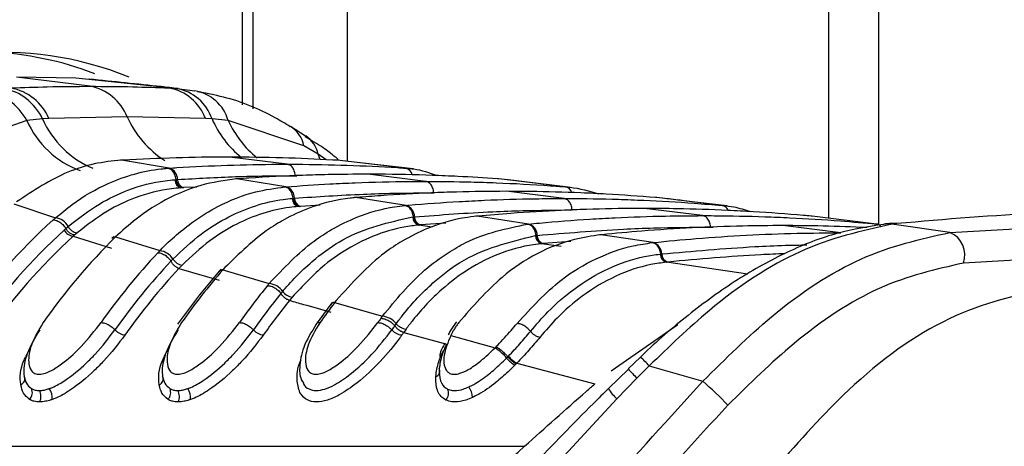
# Model space of a CAD drawing. Header units: millimetres. Extents: x 1591 to 17407, y 888 to 16227.
# Tile 58 of 78: x 12204 to 12259, y 5181 to 5205. Entities that reach past the tile are written whole.
import ezdxf

# ---------------------------------------------------------------- set-up
doc = ezdxf.new("R2010")
doc.units = ezdxf.units.MM

msp = doc.modelspace()

# ---------------------------------------------------------------- linework, layer by layer
at = {"color": 8, "linetype": 'Continuous', "lineweight": 25, "ltscale": 2}
for p, q in [((12216.645, 5199.901), (12216.645, 5698.11)), ((12222.518, 5698.11), (12222.518, 5196.729)), ((12249.575, 5698.11), (12249.575, 5193.528)), ((12221.007, 5196.827), (12220.894, 5197.129)), ((12221.347, 5196.813), (12220.894, 5197.129)), ((12219.604, 5195.92), (12219.684, 5195.919)), ((12214.066, 5195.283), (12213.323, 5195.246)), ((12220.995, 5194.261), (12219.895, 5194.197)), ((12227.302, 5193.025), (12226.543, 5193.141)), ((12228.061, 5193.243), (12226.648, 5193.15)), ((12242.939, 5193.033), (12243.089, 5193.029)), ((12234.542, 5191.934), (12233.446, 5192.097)), ((12235.088, 5192.219), (12233.54, 5192.106)), ((12245.04, 5190.389), (12240.458, 5191.057)), ((12237.352, 5184.955), (12241.093, 5187.559))]:
    msp.add_line(p, q, dxfattribs=at)
at = {"color": 7, "linetype": 'Continuous', "lineweight": 25, "ltscale": 2}
for p, q in [((12217.23, 5199.667), (12217.23, 5698.11)), ((12252.39, 5193.177), (12252.39, 5698.11)), ((12208.072, 5200.944), (12203.942, 5201.455)), ((12207.278, 5201.401), (12203.942, 5201.455)), ((12212.514, 5200.848), (12207.278, 5201.401)), ((12212.514, 5200.848), (12212.941, 5200.822)), ((12212.941, 5200.822), (12213.963, 5200.687)), ((12205.397, 5199.11), (12204.516, 5199.019)), ((12205.759, 5199.131), (12205.397, 5199.11)), ((12210.156, 5199.226), (12205.759, 5199.131)), ((12214.558, 5199.131), (12210.156, 5199.226)), ((12214.925, 5199.11), (12214.558, 5199.131)), ((12215.837, 5199.019), (12214.925, 5199.11)), ((12204.516, 5199.019), (12200.476, 5197.603)), ((12220.089, 5197.603), (12215.837, 5199.019)), ((12220.177, 5198.136), (12219.326, 5198.685)), ((12220.894, 5197.129), (12220.089, 5197.603)), ((12219.154, 5196.561), (12215.897, 5196.964)), ((12222.017, 5196.834), (12221.879, 5196.956)), ((12209.838, 5196.783), (12209.774, 5196.785)), ((12209.932, 5196.789), (12209.838, 5196.783)), ((12212.515, 5196.344), (12209.838, 5196.783)), ((12212.427, 5196.338), (12212.515, 5196.344)), ((12221.956, 5196.783), (12221.863, 5196.789)), ((12225.792, 5196.344), (12221.956, 5196.783)), ((12226.223, 5196.303), (12222.424, 5196.74)), ((12225.792, 5196.344), (12225.879, 5196.338)), ((12216.306, 5195.734), (12216.238, 5195.736)), ((12216.384, 5195.74), (12216.306, 5195.734)), ((12219.08, 5195.295), (12216.306, 5195.734)), ((12226.932, 5195.599), (12223.675, 5196.002)), ((12231.045, 5195.734), (12230.967, 5195.74)), ((12234.783, 5195.295), (12231.045, 5195.734)), ((12212.844, 5195.694), (12212.9, 5195.698)), ((12212.901, 5195.698), (12212.986, 5195.703)), ((12213.238, 5195.24), (12213.179, 5195.237)), ((12213.323, 5195.246), (12213.238, 5195.24)), ((12219.006, 5195.289), (12219.08, 5195.295)), ((12234.937, 5195.28), (12231.417, 5195.696)), ((12234.783, 5195.295), (12234.857, 5195.289)), ((12219.435, 5194.645), (12219.483, 5194.649)), ((12219.483, 5194.649), (12219.555, 5194.655)), ((12222.984, 5194.686), (12222.912, 5194.687)), ((12223.052, 5194.691), (12222.984, 5194.686)), ((12225.828, 5194.247), (12222.984, 5194.686)), ((12234.71, 5194.637), (12231.454, 5195.04)), ((12239.923, 5194.686), (12239.855, 5194.691)), ((12243.592, 5194.247), (12239.923, 5194.686)), ((12203.791, 5194.329), (12206.133, 5193.555)), ((12219.822, 5194.192), (12219.773, 5194.188)), ((12219.895, 5194.197), (12219.822, 5194.192)), ((12225.764, 5194.242), (12225.828, 5194.247)), ((12242.488, 5193.674), (12239.232, 5194.077)), ((12243.592, 5194.247), (12243.655, 5194.242)), ((12226.202, 5193.598), (12226.244, 5193.602)), ((12226.244, 5193.602), (12226.307, 5193.607)), ((12229.817, 5193.64), (12229.742, 5193.641)), ((12229.876, 5193.645), (12229.817, 5193.64)), ((12232.715, 5193.203), (12229.817, 5193.64)), ((12248.646, 5193.64), (12248.588, 5193.645)), ((12252.261, 5193.203), (12248.646, 5193.64)), ((12206.709, 5192.945), (12206.839, 5193.059)), ((12226.586, 5193.145), (12226.543, 5193.141)), ((12226.648, 5193.15), (12226.586, 5193.145)), ((12232.658, 5193.197), (12232.715, 5193.203)), ((12250.266, 5192.712), (12247.01, 5193.115)), ((12252.261, 5193.203), (12252.318, 5193.197)), ((12252.785, 5193.201), (12252.69, 5193.19)), ((12252.978, 5193.231), (12252.771, 5193.209)), ((12253.212, 5193.204), (12253.121, 5193.195)), ((12256.388, 5192.727), (12253.121, 5193.195)), ((12253.413, 5193.226), (12253.212, 5193.204)), ((12256.388, 5192.727), (12268.846, 5193.424)), ((12206.619, 5192.865), (12206.709, 5192.945)), ((12207.212, 5192.59), (12207.126, 5192.514)), ((12207.126, 5192.514), (12209.269, 5191.852)), ((12207.338, 5192.701), (12207.212, 5192.59)), ((12209.428, 5192.507), (12209.303, 5192.388)), ((12209.626, 5192.598), (12209.503, 5192.48)), ((12209.503, 5192.48), (12211.994, 5191.707)), ((12233.104, 5192.554), (12233.14, 5192.558)), ((12233.141, 5192.558), (12233.196, 5192.563)), ((12236.744, 5192.6), (12236.692, 5192.595)), ((12236.77, 5192.597), (12236.692, 5192.598)), ((12236.822, 5192.603), (12236.77, 5192.597)), ((12239.712, 5192.162), (12236.77, 5192.597)), ((12233.484, 5192.101), (12233.446, 5192.097)), ((12233.54, 5192.106), (12233.484, 5192.101)), ((12239.661, 5192.157), (12239.712, 5192.162)), ((12240.113, 5191.514), (12240.146, 5191.517)), ((12240.146, 5191.517), (12240.195, 5191.523)), ((12269.538, 5191.711), (12257.147, 5191.008)), ((12212.617, 5191.122), (12212.727, 5191.237)), ((12213.247, 5190.898), (12213.068, 5190.71)), ((12215.645, 5190.751), (12215.539, 5190.633)), ((12240.492, 5191.061), (12240.458, 5191.057)), ((12240.541, 5191.066), (12240.492, 5191.061)), ((12213.068, 5190.71), (12215.319, 5190.05)), ((12215.434, 5190.661), (12215.329, 5190.541)), ((12215.539, 5190.633), (12218.139, 5189.862)), ((12218.8, 5189.303), (12218.895, 5189.418)), ((12219.432, 5189.097), (12219.278, 5188.91)), ((12221.596, 5188.701), (12220.771, 5187.573)), ((12221.698, 5188.806), (12221.606, 5188.688)), ((12221.908, 5188.909), (12221.816, 5188.79)), ((12221.816, 5188.79), (12224.5, 5188.021)), ((12225.194, 5187.489), (12225.277, 5187.603)), ((12225.828, 5187.302), (12225.694, 5187.115)), ((12225.694, 5187.115), (12228.113, 5186.452)), ((12228.439, 5187.131), (12228.337, 5186.938)), ((12228.337, 5186.938), (12230.828, 5186.244)), ((12230.828, 5186.244), (12230.89, 5186.307)), ((12231.546, 5185.743), (12231.582, 5185.78)), ((12231.478, 5185.673), (12231.546, 5185.743)), ((12232.017, 5185.344), (12231.944, 5185.269)), ((12232.056, 5185.385), (12232.017, 5185.344)), ((12232.056, 5185.385), (12236.435, 5184.218)), ((12238.999, 5185.718), (12238.309, 5185.058)), ((12239.497, 5185.232), (12238.806, 5184.535)), ((12239.497, 5185.232), (12242.508, 5184.364)), ((12238.327, 5185.04), (12237.205, 5183.955)), ((12238.806, 5184.535), (12237.681, 5183.373)), ((12237.681, 5183.373), (12233.258, 5178.611)), ((12193.242, 5180.712), (12232.487, 5180.712))]:
    msp.add_line(p, q, dxfattribs=at)
at = {"color": 7, "linetype": 'Continuous', "lineweight": 25, "ltscale": 2, "flags": 128}
for points in [[(12253.121, 5193.195), (12252.819, 5193.21), (12252.67, 5193.199)], [(12253.413, 5193.226), (12253.113, 5193.241), (12252.978, 5193.232)]]:
    msp.add_lwpolyline(points, dxfattribs=at)
at = {"color": 8, "linetype": 'Continuous', "lineweight": 25, "ltscale": 2, "flags": 128}
msp.add_lwpolyline([(12253.212, 5193.204), (12252.911, 5193.22), (12252.784, 5193.211)], dxfattribs=at)
at = {"color": 7, "linetype": 'Continuous', "lineweight": 25, "ltscale": 4}
for centre, radius, start, end in [((12203.146, 5184.028), 18.822, 67.7952, 123.2288), ((12201.686, 5184.214), 18.665, 69.0981, 87.6054), ((12202.643, 5197.835), 3.035, 24.8516, 79.8081), ((12203.072, 5197.98), 2.922, 23.1896, 78.8965), ((12207.527, 5198.159), 2.837, 22.0793, 78.9167), ((12211.987, 5198.145), 2.754, 20.9807, 78.9709), ((12212.45, 5198.247), 2.621, 19.229, 79.2083), ((12201.664, 5197.48), 3.241, 28.3543, 81.6925), ((12213.577, 5198.366), 2.352, 16.1178, 80.5757), ((12212.332, 5195.716), 0.655, 358.9411, 73.7492), ((12213.311, 5195.685), 0.468, 178.9438, 253.6041), ((12213.454, 5195.695), 0.468, 178.9399, 253.749), ((12218.896, 5194.662), 0.659, 359.3673, 73.7942), ((12219.906, 5194.64), 0.471, 179.3646, 253.6676), ((12220.026, 5194.649), 0.471, 179.3659, 253.7939), ((12225.644, 5193.611), 0.663, 359.7293, 73.8339), ((12206.009, 5192.63), 0.934, 27.3346, 82.4061), ((12226.676, 5193.596), 0.474, 179.7236, 253.7215), ((12226.78, 5193.605), 0.474, 179.7276, 253.8336), ((12228.671, 5168.325), 33.832, 132.0753, 145.1373), ((12207.43, 5193.357), 0.662, 206.7438, 262.0561), ((12232.53, 5192.563), 0.666, 0.0425, 73.8694), ((12229.109, 5168.147), 33.418, 132.2975, 145.1289), ((12229.386, 5168.049), 33.075, 132.2975, 145.1289), ((12233.786, 5167.851), 34.587, 134.5948, 145.0502), ((12207.212, 5193.179), 0.671, 207.9142, 262.648), ((12233.58, 5192.554), 0.476, 180.0354, 253.7688), ((12233.672, 5192.563), 0.476, 180.0407, 253.8691), ((12255.884, 5191.477), 1.348, 339.6289, 68.0377), ((12239.526, 5191.519), 0.669, 0.3168, 73.9014), ((12237.569, 5167.435), 35.261, 136.7608, 144.9898), ((12211.871, 5190.709), 1.005, 31.6446, 82.9971), ((12240.591, 5191.516), 0.478, 180.3085, 253.81), ((12240.673, 5191.525), 0.478, 180.3149, 253.9011), ((12237.941, 5167.309), 34.762, 136.7608, 144.9898), ((12213.338, 5191.605), 0.713, 211.0959, 262.6989), ((12238.253, 5167.184), 34.464, 136.9509, 144.9851), ((12242.649, 5167.011), 35.958, 138.9323, 144.9431), ((12215.52, 5190.364), 0.27, 85.7893, 136.5414), ((12246.403, 5166.636), 36.583, 140.8267, 144.914), ((12218.017, 5188.789), 1.08, 35.6151, 83.5517), ((12246.76, 5166.522), 36.066, 140.8267, 144.914), ((12219.522, 5189.858), 0.766, 215.0962, 263.2888), ((12247.059, 5166.408), 35.751, 140.9941, 144.912), ((12251.455, 5166.252), 37.234, 142.7489, 144.8957), ((12221.793, 5188.532), 0.26, 84.7715, 139.2109), ((12224.38, 5186.869), 1.159, 39.3478, 84.0737), ((12255.185, 5165.911), 37.821, 144.4429, 144.8889), ((12255.528, 5165.808), 37.286, 144.4429, 144.8889), ((12225.917, 5188.119), 0.822, 218.8511, 263.8367), ((12255.814, 5165.704), 36.955, 144.5933, 144.8887), ((12229.414, 5183.981), 2.669, 39.3431, 57.9911), ((12232.918, 5186.899), 1.743, 219.9491, 240.3599), ((12232.972, 5186.926), 1.95, 219.9742, 238.1822), ((12204.029, 5184.507), 0.372, 294.0395, 25.3165), ((12211.807, 5184.507), 0.372, 294.0395, 25.3165), ((12227.401, 5184.938), 0.324, 287.6377, 26.8337), ((12229.143, 5168.904), 20.436, 43.7096, 49.158), ((12204.291, 5183.723), 0.536, 315.404, 26.0944), ((12204.653, 5183.511), 0.66, 332.5655, 30.5115), ((12205.071, 5183.446), 0.871, 353.0733, 35.7174), ((12212.069, 5183.723), 0.536, 315.404, 26.0944), ((12212.431, 5183.511), 0.66, 332.5655, 30.5115), ((12212.849, 5183.446), 0.871, 353.0733, 35.7174), ((12227.665, 5183.686), 0.551, 317.4058, 26.5142), ((12228.536, 5183.432), 1.02, 1.392, 37.2651)]:
    msp.add_arc(centre, radius, start, end, dxfattribs=at)
at = {"color": 8, "linetype": 'Continuous', "lineweight": 25, "ltscale": 4}
for centre, radius, start, end in [((12210.354, 5201.334), 5.433, 204.1653, 247.0117), ((12215.371, 5201.572), 5.718, 204.2238, 237.137), ((12220.273, 5201.464), 5.843, 203.7603, 230.7334), ((12209.354, 5201.171), 5.295, 203.9691, 249.7337), ((12221.141, 5201.433), 5.827, 204.4729, 230.7637), ((12218.399, 5197.237), 1.73, 12.2201, 57.2818), ((12219.217, 5196.735), 1.722, 13.2295, 55.6287), ((12225.68, 5195.844), 0.512, 13.1902, 77.3769), ((12234.68, 5194.814), 0.492, 18.754, 77.9291), ((12243.509, 5193.798), 0.457, 23.07, 79.5796), ((12252.2, 5192.8), 0.408, 40.8877, 81.2846), ((12234.979, 5181.092), 6.128, 42.4981, 49.0349), ((12254.26, 5199.728), 21.672, 222.6047, 224.5102), ((12239.469, 5185.331), 2.652, 211.0704, 227.5908)]:
    msp.add_arc(centre, radius, start, end, dxfattribs=at)
at = {"color": 7, "linetype": 'Continuous', "lineweight": 25, "ltscale": 2}
for points, knots in [([(12213.027, 5200.814), (12212.704, 5200.85), (12211.089, 5201.03), (12209.389, 5201.205), (12208.029, 5201.345)], [0, 0, 0, 0, 0.200298, 1, 1, 1, 1]), ([(12203.635, 5200.848), (12204.313, 5200.874), (12205.791, 5200.931), (12207.271, 5200.939), (12208.072, 5200.944)], [0, 0, 0, 0, 0.458483, 1, 1, 1, 1]), ([(12208.072, 5200.944), (12208.874, 5200.939), (12210.354, 5200.931), (12211.835, 5200.874), (12212.514, 5200.848)], [0, 0, 0, 0, 0.541517, 1, 1, 1, 1]), ([(12219.322, 5198.672), (12219.043, 5198.841), (12217.851, 5199.564), (12216.1, 5200.268), (12214.595, 5200.544), (12214.108, 5200.634)], [0, 0, 0, 0, 0.17079, 0.731881, 1, 1, 1, 1]), ([(12221.866, 5196.956), (12221.632, 5197.141), (12221.092, 5197.568), (12220.496, 5197.908), (12220.159, 5198.1)], [0, 0, 0, 0, 0.434652, 1, 1, 1, 1]), ([(12215.897, 5196.964), (12215.849, 5196.964), (12214.855, 5196.964), (12212.866, 5196.937), (12210.926, 5196.839), (12209.932, 5196.789)], [0, 0, 0, 0, 0.024033, 0.499895, 1, 1, 1, 1]), ([(12221.863, 5196.789), (12221.814, 5196.792), (12220.821, 5196.85), (12218.832, 5196.94), (12216.892, 5196.956), (12215.897, 5196.964)], [0, 0, 0, 0, 0.024244, 0.500106, 1, 1, 1, 1]), ([(12209.838, 5196.783), (12209.832, 5196.783), (12208.817, 5196.723), (12206.75, 5196.306), (12204.885, 5195.073), (12203.94, 5194.447)], [0, 0, 0, 0, 0.002812, 0.494132, 1, 1, 1, 1]), ([(12206.133, 5193.555), (12206.44, 5193.809), (12207.378, 5194.586), (12209.331, 5195.703), (12211.176, 5196.23), (12212.305, 5196.327), (12212.427, 5196.338)], [0, 0, 0, 0, 0.160385, 0.490153, 0.944734, 1, 1, 1, 1]), ([(12212.9, 5195.698), (12212.893, 5195.75), (12212.873, 5195.892), (12212.78, 5196.102), (12212.621, 5196.283), (12212.492, 5196.32), (12212.427, 5196.338)], [0, 0, 0, 0, 0.160981, 0.440654, 0.720327, 1, 1, 1, 1]), ([(12212.515, 5196.344), (12212.661, 5196.353), (12213.753, 5196.423), (12215.791, 5196.518), (12217.859, 5196.559), (12218.979, 5196.561), (12219.154, 5196.561)], [0, 0, 0, 0, 0.0661, 0.493687, 0.921273, 1, 1, 1, 1]), ([(12219.604, 5195.92), (12219.599, 5195.972), (12219.584, 5196.115), (12219.499, 5196.324), (12219.346, 5196.506), (12219.218, 5196.543), (12219.154, 5196.561)], [0, 0, 0, 0, 0.161092, 0.440728, 0.720364, 1, 1, 1, 1]), ([(12219.154, 5196.561), (12219.328, 5196.561), (12220.449, 5196.559), (12222.516, 5196.518), (12224.554, 5196.423), (12225.646, 5196.353), (12225.792, 5196.344)], [0, 0, 0, 0, 0.078728, 0.506313, 0.933899, 1, 1, 1, 1]), ([(12225.879, 5196.338), (12226.006, 5196.328), (12226.58, 5196.285), (12227.139, 5196.083), (12227.574, 5195.926)], [0, 0, 0, 0, 0.220456, 1, 1, 1, 1]), ([(12216.306, 5195.734), (12215.631, 5195.644), (12214.457, 5195.488), (12212.606, 5194.763), (12211.028, 5193.84), (12210.014, 5192.942), (12209.626, 5192.598)], [0, 0, 0, 0, 0.2849259, 0.4961002, 0.8071302, 1, 1, 1, 1]), ([(12212.986, 5195.703), (12214.075, 5195.765), (12215.729, 5195.858), (12217.935, 5195.912), (12219.052, 5195.917), (12219.604, 5195.92)], [0, 0, 0, 0, 0.493682, 0.749994, 1, 1, 1, 1]), ([(12223.675, 5196.002), (12222.933, 5195.997), (12221.718, 5195.99), (12219.49, 5195.923), (12217.802, 5195.839), (12216.587, 5195.754), (12216.384, 5195.74)], [0, 0, 0, 0, 0.305202, 0.499842, 0.916458, 1, 1, 1, 1]), ([(12230.967, 5195.74), (12230.224, 5195.789), (12229.01, 5195.869), (12226.781, 5195.962), (12225.092, 5195.999), (12223.877, 5196.002), (12223.675, 5196.002)], [0, 0, 0, 0, 0.305522, 0.500162, 0.917082, 1, 1, 1, 1]), ([(12206.839, 5193.059), (12207.414, 5193.509), (12208.486, 5194.35), (12210.328, 5195.214), (12211.77, 5195.596), (12212.66, 5195.677), (12212.844, 5195.694)], [0, 0, 0, 0, 0.310244, 0.578241, 0.913143, 1, 1, 1, 1]), ([(12213.179, 5195.237), (12213.001, 5195.221), (12212.136, 5195.147), (12210.735, 5194.782), (12208.944, 5193.951), (12207.899, 5193.137), (12207.338, 5192.701)], [0, 0, 0, 0, 0.08676, 0.421461, 0.689498, 1, 1, 1, 1]), ([(12211.994, 5191.707), (12212.003, 5191.716), (12212.597, 5192.332), (12213.66, 5193.25), (12215.461, 5194.348), (12217.186, 5195.04), (12218.461, 5195.214), (12219.006, 5195.289)], [0, 0, 0, 0, 0.004308, 0.292825, 0.491944, 0.782685, 1, 1, 1, 1]), ([(12219.483, 5194.649), (12219.475, 5194.701), (12219.454, 5194.843), (12219.361, 5195.053), (12219.2, 5195.234), (12219.071, 5195.27), (12219.006, 5195.289)], [0, 0, 0, 0, 0.161012, 0.440674, 0.720337, 1, 1, 1, 1]), ([(12219.08, 5195.295), (12219.904, 5195.353), (12221.2, 5195.445), (12223.515, 5195.549), (12225.309, 5195.595), (12226.63, 5195.598), (12226.932, 5195.599)], [0, 0, 0, 0, 0.314829, 0.495571, 0.884785, 1, 1, 1, 1]), ([(12227.382, 5194.958), (12227.377, 5195.01), (12227.362, 5195.152), (12227.277, 5195.362), (12227.124, 5195.544), (12226.996, 5195.581), (12226.932, 5195.599)], [0, 0, 0, 0, 0.161092, 0.440728, 0.720364, 1, 1, 1, 1]), ([(12226.932, 5195.599), (12227.779, 5195.593), (12229.1, 5195.584), (12231.439, 5195.507), (12233.209, 5195.413), (12234.505, 5195.316), (12234.783, 5195.295)], [0, 0, 0, 0, 0.3236898, 0.5044315, 0.893531, 1, 1, 1, 1]), ([(12234.857, 5195.289), (12234.919, 5195.283), (12235.527, 5195.229), (12236.125, 5195.058), (12236.663, 5194.904)], [0, 0, 0, 0, 0.101631, 1, 1, 1, 1]), ([(12212.727, 5191.237), (12213.249, 5191.728), (12214.243, 5192.664), (12216.302, 5193.921), (12218.055, 5194.505), (12219.265, 5194.628), (12219.435, 5194.645)], [0, 0, 0, 0, 0.260049, 0.495705, 0.929228, 1, 1, 1, 1]), ([(12222.984, 5194.686), (12222.886, 5194.677), (12222.071, 5194.601), (12220.762, 5194.292), (12219.252, 5193.62), (12217.553, 5192.617), (12216.45, 5191.539), (12215.645, 5190.751)], [0, 0, 0, 0, 0.037003, 0.308027, 0.496839, 0.632749, 1, 1, 1, 1]), ([(12219.555, 5194.655), (12220.848, 5194.741), (12222.705, 5194.865), (12225.314, 5194.944), (12226.631, 5194.953), (12227.382, 5194.958)], [0, 0, 0, 0, 0.4955633, 0.712251, 1, 1, 1, 1]), ([(12231.454, 5195.04), (12230.526, 5195.033), (12229.126, 5195.022), (12226.779, 5194.939), (12224.905, 5194.838), (12223.506, 5194.727), (12223.052, 5194.691)], [0, 0, 0, 0, 0.3308948, 0.4997867, 0.8377138, 1, 1, 1, 1]), ([(12225.828, 5194.247), (12225.88, 5194.252), (12226.876, 5194.339), (12228.346, 5194.445), (12230.711, 5194.565), (12232.675, 5194.627), (12234.166, 5194.634), (12234.71, 5194.637)], [0, 0, 0, 0, 0.0173915, 0.3369317, 0.4966963, 0.8162996, 1, 1, 1, 1]), ([(12239.855, 5194.691), (12238.928, 5194.761), (12237.529, 5194.867), (12235.181, 5194.978), (12233.308, 5195.032), (12231.907, 5195.038), (12231.454, 5195.04)], [0, 0, 0, 0, 0.331322, 0.500214, 0.838141, 1, 1, 1, 1]), ([(12235.16, 5193.995), (12235.155, 5194.047), (12235.14, 5194.19), (12235.055, 5194.4), (12234.902, 5194.581), (12234.774, 5194.618), (12234.71, 5194.637)], [0, 0, 0, 0, 0.161092, 0.440728, 0.720364, 1, 1, 1, 1]), ([(12234.71, 5194.637), (12234.781, 5194.637), (12235.799, 5194.636), (12237.29, 5194.612), (12239.656, 5194.523), (12241.599, 5194.413), (12243.068, 5194.291), (12243.592, 5194.247)], [0, 0, 0, 0, 0.0239994, 0.3435395, 0.503304, 0.8229067, 1, 1, 1, 1]), ([(12243.872, 5194.218), (12242.996, 5194.324), (12241.8, 5194.469), (12240.569, 5194.614), (12240.239, 5194.653)], [0, 0, 0, 0, 0.73219, 1, 1, 1, 1]), ([(12219.773, 5194.188), (12219.608, 5194.172), (12218.433, 5194.058), (12216.728, 5193.497), (12214.724, 5192.283), (12213.755, 5191.374), (12213.247, 5190.898)], [0, 0, 0, 0, 0.070691, 0.503986, 0.739713, 1, 1, 1, 1]), ([(12218.139, 5189.862), (12218.953, 5190.722), (12220.057, 5191.889), (12221.768, 5192.987), (12223.262, 5193.721), (12224.658, 5194.116), (12225.569, 5194.219), (12225.764, 5194.242)], [0, 0, 0, 0, 0.363104, 0.492334, 0.672218, 0.929868, 1, 1, 1, 1]), ([(12226.244, 5193.602), (12226.236, 5193.654), (12226.214, 5193.796), (12226.12, 5194.005), (12225.958, 5194.186), (12225.829, 5194.223), (12225.764, 5194.242)], [0, 0, 0, 0, 0.161031, 0.440687, 0.720344, 1, 1, 1, 1]), ([(12239.232, 5194.077), (12239.092, 5194.077), (12238.006, 5194.076), (12236.446, 5194.047), (12234.08, 5193.954), (12232.047, 5193.834), (12230.489, 5193.699), (12229.876, 5193.645)], [0, 0, 0, 0, 0.04475, 0.3480765, 0.4997344, 0.8031202, 1, 1, 1, 1]), ([(12248.588, 5193.645), (12248.447, 5193.658), (12247.361, 5193.757), (12245.802, 5193.872), (12243.437, 5193.997), (12241.404, 5194.066), (12239.845, 5194.074), (12239.232, 5194.077)], [0, 0, 0, 0, 0.045283, 0.348609, 0.500266, 0.803652, 1, 1, 1, 1]), ([(12243.655, 5194.242), (12243.851, 5194.222), (12244.365, 5194.171), (12244.867, 5194.005), (12245.179, 5193.902)], [0, 0, 0, 0, 0.379338, 1, 1, 1, 1]), ([(12206, 5193.438), (12206.001, 5193.438), (12206.045, 5193.478), (12206.089, 5193.517), (12206.133, 5193.555)], [0, 0, 0, 0, 0.0094, 1, 1, 1, 1]), ([(12218.895, 5189.418), (12218.94, 5189.471), (12219.519, 5190.158), (12220.615, 5191.219), (12222.958, 5192.883), (12224.863, 5193.303), (12226.202, 5193.598)], [0, 0, 0, 0, 0.022107, 0.283651, 0.496206, 1, 1, 1, 1]), ([(12229.817, 5193.64), (12229.588, 5193.613), (12228.647, 5193.505), (12227.221, 5193.086), (12225.734, 5192.339), (12223.943, 5191.168), (12222.783, 5189.88), (12221.908, 5188.909)], [0, 0, 0, 0, 0.078702, 0.324589, 0.496687, 0.620034, 1, 1, 1, 1]), ([(12226.307, 5193.607), (12227.771, 5193.718), (12229.801, 5193.871), (12232.753, 5193.976), (12234.24, 5193.988), (12235.16, 5193.995)], [0, 0, 0, 0, 0.496689, 0.688219, 1, 1, 1, 1]), ([(12232.715, 5193.203), (12232.916, 5193.222), (12234.062, 5193.33), (12235.682, 5193.453), (12238.047, 5193.584), (12240.158, 5193.66), (12241.797, 5193.67), (12242.488, 5193.674)], [0, 0, 0, 0, 0.061922, 0.352279, 0.497453, 0.787868, 1, 1, 1, 1]), ([(12242.938, 5193.033), (12242.933, 5193.085), (12242.918, 5193.228), (12242.833, 5193.437), (12242.68, 5193.619), (12242.552, 5193.656), (12242.488, 5193.674)], [0, 0, 0, 0, 0.161092, 0.440728, 0.720364, 1, 1, 1, 1]), ([(12242.488, 5193.674), (12242.707, 5193.674), (12243.872, 5193.671), (12245.51, 5193.637), (12247.876, 5193.539), (12249.969, 5193.411), (12251.588, 5193.264), (12252.261, 5193.203)], [0, 0, 0, 0, 0.067017, 0.357375, 0.502549, 0.792963, 1, 1, 1, 1]), ([(12265.316, 5193.861), (12264.06, 5193.85), (12260.151, 5193.816), (12256.137, 5193.464), (12253.413, 5193.226)], [0, 0, 0, 0, 0.32125, 1, 1, 1, 1]), ([(12206, 5193.438), (12206.069, 5193.429), (12206.207, 5193.411), (12206.433, 5193.273), (12206.604, 5193.105), (12206.681, 5192.987), (12206.709, 5192.945)], [0, 0, 0, 0, 0.281356, 0.561532, 0.840526, 1, 1, 1, 1]), ([(12226.543, 5193.141), (12226.412, 5193.127), (12225.109, 5192.993), (12223.278, 5192.337), (12221.048, 5190.832), (12220.02, 5189.729), (12219.432, 5189.097)], [0, 0, 0, 0, 0.050673, 0.503819, 0.716324, 1, 1, 1, 1]), ([(12224.5, 5188.021), (12225.261, 5188.942), (12226.402, 5190.324), (12228.056, 5191.525), (12229.943, 5192.635), (12231.478, 5192.953), (12232.658, 5193.197)], [0, 0, 0, 0, 0.328466, 0.492618, 0.610176, 1, 1, 1, 1]), ([(12233.14, 5192.558), (12233.132, 5192.61), (12233.11, 5192.752), (12233.015, 5192.961), (12232.852, 5193.142), (12232.723, 5193.179), (12232.658, 5193.197)], [0, 0, 0, 0, 0.161045, 0.440696, 0.720348, 1, 1, 1, 1]), ([(12233.196, 5192.563), (12234.81, 5192.697), (12236.989, 5192.879), (12240.237, 5193.008), (12241.871, 5193.023), (12242.938, 5193.033)], [0, 0, 0, 0, 0.497444, 0.671476, 1, 1, 1, 1]), ([(12247.01, 5193.115), (12246.258, 5193.11), (12244.56, 5193.099), (12241.914, 5192.998), (12239.269, 5192.833), (12237.573, 5192.673), (12236.822, 5192.603)], [0, 0, 0, 0, 0.221137, 0.499684, 0.778766, 1, 1, 1, 1]), ([(12252.669, 5193.181), (12251.811, 5193.048), (12250.006, 5192.768), (12247.243, 5191.685), (12244.415, 5190.122), (12241.681, 5188.13), (12239.879, 5186.587), (12239.03, 5185.749), (12238.998, 5185.717)], [0, 0, 0, 0, 0.181359, 0.381521, 0.58365, 0.789899, 0.992003, 1, 1, 1, 1]), ([(12253.121, 5193.195), (12251.417, 5192.813), (12248.038, 5192.058), (12243.285, 5188.897), (12240.606, 5186.305), (12239.497, 5185.232)], [0, 0, 0, 0, 0.373601, 0.740943, 1, 1, 1, 1]), ([(12251.732, 5193), (12250.908, 5193.036), (12249.334, 5193.103), (12247.76, 5193.111), (12247.01, 5193.115)], [0, 0, 0, 0, 0.52375, 1, 1, 1, 1]), ([(12225.277, 5187.603), (12225.408, 5187.778), (12226.045, 5188.627), (12227.21, 5189.842), (12229.615, 5191.714), (12231.642, 5192.202), (12233.104, 5192.554)], [0, 0, 0, 0, 0.062027, 0.301058, 0.495826, 1, 1, 1, 1]), ([(12236.77, 5192.597), (12236.28, 5192.523), (12234.35, 5192.229), (12231.486, 5190.765), (12229.576, 5188.567), (12228.792, 5187.666)], [0, 0, 0, 0, 0.167171, 0.658602, 1, 1, 1, 1]), ([(12239.712, 5192.162), (12240.517, 5192.24), (12242.266, 5192.411), (12244.966, 5192.585), (12247.679, 5192.694), (12249.447, 5192.706), (12250.266, 5192.712)], [0, 0, 0, 0, 0.229155, 0.497999, 0.767356, 1, 1, 1, 1]), ([(12242.508, 5184.364), (12243.773, 5185.624), (12246.573, 5188.413), (12251.428, 5191.616), (12254.734, 5192.356), (12256.388, 5192.727)], [0, 0, 0, 0, 0.291567, 0.64553, 1, 1, 1, 1]), ([(12233.446, 5192.097), (12233.379, 5192.09), (12231.958, 5191.941), (12229.996, 5191.213), (12227.713, 5189.485), (12226.578, 5188.297), (12225.957, 5187.472), (12225.828, 5187.302)], [0, 0, 0, 0, 0.0237849, 0.5040366, 0.6987849, 0.9379242, 1, 1, 1, 1]), ([(12232.063, 5187.616), (12232.864, 5188.489), (12234.234, 5189.983), (12236.499, 5191.32), (12238.239, 5191.952), (12239.305, 5192.105), (12239.661, 5192.157)], [0, 0, 0, 0, 0.360245, 0.616478, 0.87209, 1, 1, 1, 1]), ([(12240.146, 5191.517), (12240.137, 5191.569), (12240.115, 5191.711), (12240.019, 5191.92), (12239.856, 5192.101), (12239.726, 5192.138), (12239.661, 5192.157)], [0, 0, 0, 0, 0.161052, 0.440701, 0.720351, 1, 1, 1, 1]), ([(12211.882, 5191.59), (12211.882, 5191.59), (12211.92, 5191.629), (12211.957, 5191.668), (12211.994, 5191.707)], [0, 0, 0, 0, 0.009508, 1, 1, 1, 1]), ([(12211.882, 5191.59), (12211.951, 5191.581), (12212.09, 5191.564), (12212.323, 5191.435), (12212.504, 5191.276), (12212.587, 5191.164), (12212.618, 5191.123)], [0, 0, 0, 0, 0.279613, 0.559227, 0.83884, 1, 1, 1, 1]), ([(12232.823, 5187.171), (12233.145, 5187.547), (12233.904, 5188.433), (12235.94, 5190.184), (12238.132, 5191.236), (12239.816, 5191.472), (12240.113, 5191.514)], [0, 0, 0, 0, 0.155855, 0.367463, 0.888474, 1, 1, 1, 1]), ([(12213.068, 5190.71), (12213.03, 5190.722), (12212.955, 5190.744), (12212.826, 5190.839), (12212.704, 5190.967), (12212.646, 5191.07), (12212.617, 5191.122)], [0, 0, 0, 0, 0.249971, 0.499954, 0.749961, 1, 1, 1, 1]), ([(12240.458, 5191.057), (12240.169, 5191.018), (12238.532, 5190.793), (12236.399, 5189.776), (12234.416, 5188.078), (12233.677, 5187.216), (12233.363, 5186.851)], [0, 0, 0, 0, 0.1114205, 0.6322798, 0.8440097, 1, 1, 1, 1]), ([(12257.147, 5191.008), (12255.585, 5190.653), (12252.453, 5189.942), (12247.818, 5186.872), (12245.133, 5184.226), (12243.915, 5183.025)], [0, 0, 0, 0, 0.352553, 0.706371, 1, 1, 1, 1]), ([(12215.324, 5190.549), (12214.833, 5189.969), (12214.03, 5189.017), (12213.284, 5187.978), (12212.993, 5187.573)], [0, 0, 0, 0, 0.610035, 1, 1, 1, 1]), ([(12218.042, 5189.745), (12218.043, 5189.745), (12218.075, 5189.784), (12218.107, 5189.823), (12218.139, 5189.862)], [0, 0, 0, 0, 0.0095779, 1, 1, 1, 1]), ([(12218.042, 5189.745), (12218.112, 5189.737), (12218.252, 5189.721), (12218.491, 5189.598), (12218.68, 5189.448), (12218.768, 5189.343), (12218.801, 5189.304)], [0, 0, 0, 0, 0.279617, 0.559234, 0.838851, 1, 1, 1, 1]), ([(12262.103, 5189.649), (12260.186, 5189.218), (12256.351, 5188.355), (12250.969, 5184.455), (12247.948, 5181.028), (12246.615, 5179.516)], [0, 0, 0, 0, 0.358423, 0.7169, 1, 1, 1, 1]), ([(12219.278, 5188.91), (12219.239, 5188.921), (12219.161, 5188.943), (12219.026, 5189.033), (12218.896, 5189.155), (12218.832, 5189.254), (12218.801, 5189.303)], [0, 0, 0, 0, 0.249976, 0.499962, 0.749967, 1, 1, 1, 1]), ([(12219.278, 5188.91), (12219.538, 5188.836), (12220.311, 5188.617), (12221.092, 5188.397), (12221.609, 5188.251)], [0, 0, 0, 0, 0.3365034, 1, 1, 1, 1]), ([(12224.416, 5187.905), (12224.416, 5187.905), (12224.444, 5187.944), (12224.472, 5187.983), (12224.5, 5188.021)], [0, 0, 0, 0, 0.009627, 1, 1, 1, 1]), ([(12205.437, 5187.664), (12205.18, 5187.236), (12204.723, 5186.473), (12204.57, 5185.547), (12204.696, 5185.019), (12204.934, 5184.792), (12205.224, 5184.738), (12205.588, 5184.818), (12206.071, 5185.054), (12206.771, 5185.55), (12207.747, 5186.449), (12208.338, 5187.211), (12208.689, 5187.664)], [0, 0, 0, 0, 0.181549, 0.323795, 0.40885, 0.462296, 0.504185, 0.545984, 0.60056, 0.677304, 0.807908, 1, 1, 1, 1]), ([(12208.689, 5187.664), (12208.759, 5187.657), (12208.9, 5187.642), (12209.145, 5187.528), (12209.342, 5187.388), (12209.436, 5187.289), (12209.47, 5187.253)], [0, 0, 0, 0, 0.279636, 0.559272, 0.838908, 1, 1, 1, 1]), ([(12213.215, 5187.664), (12212.958, 5187.236), (12212.501, 5186.473), (12212.349, 5185.547), (12212.474, 5185.019), (12212.712, 5184.792), (12213.002, 5184.738), (12213.366, 5184.818), (12213.849, 5185.054), (12214.549, 5185.55), (12215.525, 5186.449), (12216.116, 5187.211), (12216.467, 5187.664)], [0, 0, 0, 0, 0.181549, 0.323795, 0.40885, 0.462296, 0.504185, 0.545984, 0.60056, 0.677304, 0.807908, 1, 1, 1, 1]), ([(12216.467, 5187.664), (12216.538, 5187.657), (12216.678, 5187.642), (12216.923, 5187.528), (12217.12, 5187.388), (12217.214, 5187.289), (12217.248, 5187.253)], [0, 0, 0, 0, 0.279636, 0.559272, 0.838908, 1, 1, 1, 1]), ([(12220.782, 5187.569), (12220.512, 5187.136), (12220.008, 5186.328), (12219.824, 5185.266), (12219.85, 5184.563), (12220.035, 5184.312), (12220.06, 5184.277)], [0, 0, 0, 0, 0.396946, 0.740682, 0.964732, 1, 1, 1, 1]), ([(12220.993, 5187.664), (12220.737, 5187.236), (12220.279, 5186.473), (12220.127, 5185.547), (12220.252, 5185.019), (12220.491, 5184.792), (12220.78, 5184.738), (12221.144, 5184.818), (12221.627, 5185.054), (12222.327, 5185.55), (12223.303, 5186.449), (12223.894, 5187.211), (12224.246, 5187.664)], [0, 0, 0, 0, 0.181549, 0.323795, 0.40885, 0.462296, 0.504185, 0.545984, 0.60056, 0.677304, 0.807908, 1, 1, 1, 1]), ([(12220.993, 5187.664), (12220.93, 5187.659), (12220.832, 5187.651), (12220.795, 5187.588), (12220.782, 5187.566)], [0, 0, 0, 0, 0.636476, 1, 1, 1, 1]), ([(12224.246, 5187.664), (12224.316, 5187.657), (12224.456, 5187.642), (12224.701, 5187.528), (12224.898, 5187.388), (12224.992, 5187.289), (12225.026, 5187.253)], [0, 0, 0, 0, 0.279636, 0.559272, 0.838908, 1, 1, 1, 1]), ([(12224.416, 5187.905), (12224.486, 5187.897), (12224.626, 5187.882), (12224.871, 5187.767), (12225.067, 5187.626), (12225.16, 5187.526), (12225.194, 5187.49)], [0, 0, 0, 0, 0.279619, 0.559239, 0.838858, 1, 1, 1, 1]), ([(12225.694, 5187.115), (12225.654, 5187.126), (12225.575, 5187.147), (12225.434, 5187.233), (12225.298, 5187.349), (12225.228, 5187.443), (12225.194, 5187.489)], [0, 0, 0, 0, 0.249979, 0.499967, 0.749972, 1, 1, 1, 1]), ([(12228.662, 5187.701), (12228.57, 5187.58), (12228.391, 5187.349), (12228.264, 5187.102), (12228.203, 5186.983)], [0, 0, 0, 0, 0.517915, 1, 1, 1, 1]), ([(12228.792, 5187.666), (12228.749, 5187.607), (12228.662, 5187.489), (12228.545, 5187.31), (12228.474, 5187.19), (12228.439, 5187.131)], [0, 0, 0, 0, 0.335805, 0.671409, 1, 1, 1, 1]), ([(12230.89, 5186.307), (12230.92, 5186.338), (12231.084, 5186.506), (12231.37, 5186.812), (12231.737, 5187.22), (12231.954, 5187.484), (12232.063, 5187.616)], [0, 0, 0, 0, 0.069953, 0.379787, 0.68987, 1, 1, 1, 1]), ([(12232.823, 5187.171), (12232.791, 5187.21), (12232.702, 5187.315), (12232.513, 5187.465), (12232.273, 5187.589), (12232.133, 5187.607), (12232.063, 5187.616)], [0, 0, 0, 0, 0.16106, 0.440707, 0.720353, 1, 1, 1, 1]), ([(12205.241, 5187.253), (12204.972, 5186.805), (12204.477, 5185.98), (12204.321, 5185.105), (12204.359, 5184.725), (12204.365, 5184.666)], [0, 0, 0, 0, 0.500688, 0.922786, 1, 1, 1, 1]), ([(12205.778, 5183.954), (12205.837, 5183.977), (12206.126, 5184.085), (12206.862, 5184.51), (12207.67, 5185.194), (12208.638, 5186.167), (12209.12, 5186.797), (12209.47, 5187.253)], [0, 0, 0, 0, 0.041437, 0.201296, 0.499179, 0.63727, 1, 1, 1, 1]), ([(12210.027, 5186.959), (12209.654, 5186.472), (12209.138, 5185.797), (12208.089, 5184.741), (12207.184, 5183.977), (12206.349, 5183.497), (12206.007, 5183.368), (12205.935, 5183.341)], [0, 0, 0, 0, 0.35082, 0.485426, 0.783992, 0.954198, 1, 1, 1, 1]), ([(12213.019, 5187.253), (12212.751, 5186.805), (12212.255, 5185.98), (12212.099, 5185.105), (12212.137, 5184.725), (12212.143, 5184.666)], [0, 0, 0, 0, 0.500688, 0.922786, 1, 1, 1, 1]), ([(12213.556, 5183.954), (12213.615, 5183.977), (12213.904, 5184.085), (12214.64, 5184.51), (12215.448, 5185.194), (12216.416, 5186.167), (12216.899, 5186.797), (12217.248, 5187.253)], [0, 0, 0, 0, 0.0414369, 0.2012956, 0.4991793, 0.6372704, 1, 1, 1, 1]), ([(12217.806, 5186.959), (12217.432, 5186.472), (12216.916, 5185.797), (12215.867, 5184.741), (12214.962, 5183.977), (12214.127, 5183.497), (12213.786, 5183.368), (12213.713, 5183.341)], [0, 0, 0, 0, 0.35082, 0.485426, 0.783992, 0.954198, 1, 1, 1, 1]), ([(12220.055, 5184.27), (12220.058, 5184.255), (12220.096, 5184.093), (12220.339, 5183.921), (12220.755, 5183.814), (12221.268, 5183.909), (12221.933, 5184.208), (12222.862, 5184.855), (12224.01, 5185.934), (12224.67, 5186.791), (12225.026, 5187.253)], [0, 0, 0, 0, 0.01048, 0.113761, 0.20112, 0.286036, 0.37502, 0.520212, 0.741385, 1, 1, 1, 1]), ([(12228.337, 5186.938), (12228.182, 5186.56), (12227.942, 5185.973), (12227.945, 5185.293), (12228.083, 5184.956), (12228.296, 5184.792), (12228.531, 5184.738), (12228.891, 5184.806), (12229.41, 5185.053), (12230.099, 5185.544), (12230.568, 5185.995), (12230.828, 5186.244)], [0, 0, 0, 0, 0.231984, 0.360069, 0.466873, 0.51259, 0.572217, 0.631946, 0.711676, 0.840177, 1, 1, 1, 1]), ([(12231.582, 5185.78), (12231.801, 5186.011), (12232.25, 5186.485), (12232.629, 5186.939), (12232.823, 5187.171)], [0, 0, 0, 0, 0.48654, 1, 1, 1, 1]), ([(12228.096, 5186.448), (12228.006, 5186.249), (12227.795, 5185.781), (12227.728, 5185.338), (12227.69, 5185.084)], [0, 0, 0, 0, 0.4263641, 1, 1, 1, 1]), ([(12228.018, 5186.515), (12227.89, 5186.299), (12227.745, 5186.052), (12227.723, 5185.796), (12227.72, 5185.765)], [0, 0, 0, 0, 0.876926, 1, 1, 1, 1]), ([(12233.363, 5186.851), (12233.158, 5186.606), (12232.76, 5186.129), (12232.286, 5185.628), (12232.056, 5185.385)], [0, 0, 0, 0, 0.514824, 1, 1, 1, 1]), ([(12204.18, 5184.168), (12204.18, 5184.172), (12204.12, 5184.579), (12204.14, 5185.16), (12204.467, 5185.751), (12204.529, 5185.862)], [0, 0, 0, 0, 0.008131, 0.813202, 1, 1, 1, 1]), ([(12211.959, 5184.168), (12211.958, 5184.172), (12211.898, 5184.579), (12211.918, 5185.16), (12212.246, 5185.751), (12212.307, 5185.862)], [0, 0, 0, 0, 0.008131, 0.813202, 1, 1, 1, 1]), ([(12227.499, 5184.63), (12227.538, 5184.905), (12227.605, 5185.382), (12227.83, 5185.886), (12227.926, 5186.1)], [0, 0, 0, 0, 0.576286, 1, 1, 1, 1]), ([(12230.89, 5186.307), (12230.942, 5186.277), (12231.046, 5186.218), (12231.249, 5186.051), (12231.423, 5185.883), (12231.513, 5185.78), (12231.546, 5185.743)], [0, 0, 0, 0, 0.279668, 0.559337, 0.839005, 1, 1, 1, 1]), ([(12229.348, 5184.049), (12229.443, 5184.095), (12229.832, 5184.285), (12230.446, 5184.724), (12231.05, 5185.248), (12231.362, 5185.558), (12231.478, 5185.673)], [0, 0, 0, 0, 0.124287, 0.511412, 0.81784, 1, 1, 1, 1]), ([(12231.944, 5185.269), (12231.819, 5185.144), (12231.48, 5184.806), (12230.809, 5184.223), (12230.115, 5183.729), (12229.668, 5183.511), (12229.556, 5183.456)], [0, 0, 0, 0, 0.175438, 0.474731, 0.868035, 1, 1, 1, 1]), ([(12204.365, 5184.666), (12204.395, 5184.52), (12204.454, 5184.228), (12204.666, 5184.049), (12204.772, 5183.959)], [0, 0, 0, 0, 0.500365, 1, 1, 1, 1]), ([(12212.143, 5184.666), (12212.173, 5184.52), (12212.232, 5184.228), (12212.445, 5184.049), (12212.551, 5183.959)], [0, 0, 0, 0, 0.500365, 1, 1, 1, 1]), ([(12227.69, 5185.084), (12227.693, 5184.845), (12227.698, 5184.398), (12227.944, 5184.047), (12228.133, 5183.945), (12228.158, 5183.931)], [0, 0, 0, 0, 0.500878, 0.934932, 1, 1, 1, 1]), ([(12204.673, 5183.347), (12204.544, 5183.453), (12204.291, 5183.661), (12204.217, 5184.002), (12204.18, 5184.168)], [0, 0, 0, 0, 0.511867, 1, 1, 1, 1]), ([(12212.451, 5183.347), (12212.322, 5183.453), (12212.069, 5183.661), (12211.995, 5184.002), (12211.959, 5184.168)], [0, 0, 0, 0, 0.511867, 1, 1, 1, 1]), ([(12226.338, 5165.901), (12228.119, 5167.942), (12231.537, 5171.858), (12236.905, 5178.221), (12240.621, 5182.296), (12242.508, 5184.364)], [0, 0, 0, 0, 0.349022, 0.66958, 1, 1, 1, 1]), ([(12228.07, 5183.313), (12228.04, 5183.329), (12227.813, 5183.45), (12227.519, 5183.851), (12227.506, 5184.363), (12227.499, 5184.63)], [0, 0, 0, 0, 0.069549, 0.515215, 1, 1, 1, 1]), ([(12232.487, 5180.712), (12233.638, 5181.744), (12234.947, 5182.918), (12236.275, 5184.078), (12236.435, 5184.218)], [0, 0, 0, 0, 0.879479, 1, 1, 1, 1]), ([(12204.772, 5183.959), (12204.787, 5183.95), (12204.85, 5183.915), (12204.99, 5183.861), (12205.139, 5183.852), (12205.222, 5183.847)], [0, 0, 0, 0, 0.121302, 0.507466, 1, 1, 1, 1]), ([(12205.222, 5183.847), (12205.309, 5183.852), (12205.466, 5183.862), (12205.659, 5183.914), (12205.758, 5183.947), (12205.778, 5183.954)], [0, 0, 0, 0, 0.492803, 0.897023, 1, 1, 1, 1]), ([(12212.551, 5183.959), (12212.566, 5183.95), (12212.629, 5183.915), (12212.768, 5183.861), (12212.917, 5183.852), (12213, 5183.847)], [0, 0, 0, 0, 0.121302, 0.507466, 1, 1, 1, 1]), ([(12213, 5183.847), (12213.087, 5183.852), (12213.244, 5183.862), (12213.437, 5183.914), (12213.536, 5183.947), (12213.556, 5183.954)], [0, 0, 0, 0, 0.492803, 0.897023, 1, 1, 1, 1]), ([(12228.158, 5183.931), (12228.202, 5183.913), (12228.319, 5183.863), (12228.602, 5183.83), (12228.969, 5183.891), (12229.246, 5184.007), (12229.348, 5184.049)], [0, 0, 0, 0, 0.147341, 0.391101, 0.775571, 1, 1, 1, 1]), ([(12237.206, 5183.955), (12236.924, 5183.678), (12235.474, 5182.256), (12234.056, 5180.774), (12232.921, 5179.599), (12232.902, 5179.579)], [0, 0, 0, 0, 0.192228, 0.986725, 1, 1, 1, 1]), ([(12205.239, 5183.207), (12205.134, 5183.214), (12204.947, 5183.226), (12204.77, 5183.292), (12204.691, 5183.336), (12204.673, 5183.347)], [0, 0, 0, 0, 0.496554, 0.8808, 1, 1, 1, 1]), ([(12205.935, 5183.341), (12205.91, 5183.333), (12205.787, 5183.291), (12205.546, 5183.226), (12205.349, 5183.214), (12205.239, 5183.207)], [0, 0, 0, 0, 0.101098, 0.503376, 1, 1, 1, 1]), ([(12213.018, 5183.207), (12212.912, 5183.214), (12212.725, 5183.226), (12212.549, 5183.292), (12212.47, 5183.336), (12212.451, 5183.347)], [0, 0, 0, 0, 0.4965535, 0.8807999, 1, 1, 1, 1]), ([(12213.713, 5183.341), (12213.689, 5183.333), (12213.565, 5183.291), (12213.324, 5183.226), (12213.127, 5183.214), (12213.018, 5183.207)], [0, 0, 0, 0, 0.101098, 0.503376, 1, 1, 1, 1]), ([(12243.915, 5183.025), (12242.092, 5181.042), (12238.387, 5177.01), (12233.013, 5170.726), (12229.533, 5166.82), (12227.74, 5164.808)], [0, 0, 0, 0, 0.3195668, 0.6495312, 1, 1, 1, 1]), ([(12229.556, 5183.456), (12229.432, 5183.405), (12229.088, 5183.262), (12228.63, 5183.186), (12228.274, 5183.227), (12228.126, 5183.29), (12228.07, 5183.313)], [0, 0, 0, 0, 0.219455, 0.606408, 0.852957, 1, 1, 1, 1]), ([(12220.005, 5170.082), (12221.159, 5171.007), (12223.359, 5172.768), (12227.464, 5176.284), (12230.545, 5179), (12232.487, 5180.712)], [0, 0, 0, 0, 0.289895, 0.552414, 1, 1, 1, 1])]:
    msp.add_open_spline(points, degree=3, knots=knots, dxfattribs=at)
for points in [[(12212.901, 5195.698), (12212.911, 5195.64), (12212.929, 5195.524), (12213.009, 5195.379), (12213.114, 5195.273), (12213.196, 5195.251), (12213.238, 5195.24)], [(12219.483, 5194.649), (12219.493, 5194.591), (12219.513, 5194.476), (12219.593, 5194.331), (12219.699, 5194.225), (12219.781, 5194.203), (12219.822, 5194.192)], [(12226.244, 5193.602), (12226.254, 5193.544), (12226.274, 5193.429), (12226.355, 5193.284), (12226.462, 5193.178), (12226.544, 5193.156), (12226.586, 5193.145)], [(12207.212, 5192.591), (12207.169, 5192.596), (12207.082, 5192.606), (12206.939, 5192.685), (12206.805, 5192.8), (12206.74, 5192.896), (12206.708, 5192.944)], [(12233.141, 5192.558), (12233.151, 5192.5), (12233.172, 5192.385), (12233.253, 5192.24), (12233.36, 5192.134), (12233.443, 5192.112), (12233.484, 5192.101)], [(12240.146, 5191.517), (12240.157, 5191.46), (12240.178, 5191.344), (12240.26, 5191.2), (12240.367, 5191.094), (12240.45, 5191.072), (12240.492, 5191.061)], [(12210.027, 5186.959), (12209.983, 5186.963), (12209.894, 5186.972), (12209.739, 5187.038), (12209.588, 5187.133), (12209.509, 5187.213), (12209.47, 5187.253)], [(12217.806, 5186.959), (12217.761, 5186.963), (12217.672, 5186.972), (12217.517, 5187.038), (12217.367, 5187.133), (12217.288, 5187.213), (12217.248, 5187.253)], [(12225.584, 5186.959), (12225.539, 5186.963), (12225.451, 5186.972), (12225.296, 5187.038), (12225.145, 5187.133), (12225.066, 5187.213), (12225.026, 5187.253)], [(12232.823, 5187.171), (12232.86, 5187.129), (12232.934, 5187.043), (12233.079, 5186.939), (12233.23, 5186.867), (12233.319, 5186.856), (12233.363, 5186.851)], [(12231.545, 5185.742), (12231.583, 5185.701), (12231.659, 5185.618), (12231.791, 5185.499), (12231.918, 5185.399), (12231.984, 5185.362), (12232.017, 5185.344)]]:
    msp.add_open_spline(points, degree=3, dxfattribs=at)
at = {"color": 8, "linetype": 'Continuous', "lineweight": 25, "ltscale": 2}
for points, knots in [([(12240.195, 5191.523), (12241.941, 5191.678), (12244.251, 5191.883), (12246.972, 5192.011), (12247.945, 5192.023), (12248.353, 5192.029)], [0, 0, 0, 0, 0.642407, 0.850174, 1, 1, 1, 1]), ([(12247.11, 5191.534), (12246.662, 5191.516), (12244.471, 5191.427), (12242.282, 5191.226), (12240.541, 5191.066)], [0, 0, 0, 0, 0.204228, 1, 1, 1, 1]), ([(12225.584, 5186.959), (12225.55, 5186.911), (12225.204, 5186.425), (12224.427, 5185.492), (12223.24, 5184.363), (12222.192, 5183.635), (12221.401, 5183.282), (12220.77, 5183.17), (12220.235, 5183.288), (12219.828, 5183.682), (12219.674, 5184.435), (12219.704, 5185.129), (12219.927, 5185.552), (12219.939, 5185.575)], [0, 0, 0, 0, 0.017742, 0.180055, 0.336607, 0.444463, 0.51451, 0.584091, 0.655652, 0.736588, 0.845224, 0.991762, 1, 1, 1, 1])]:
    msp.add_open_spline(points, degree=3, knots=knots, dxfattribs=at)

doc.saveas('drawing.dxf')
